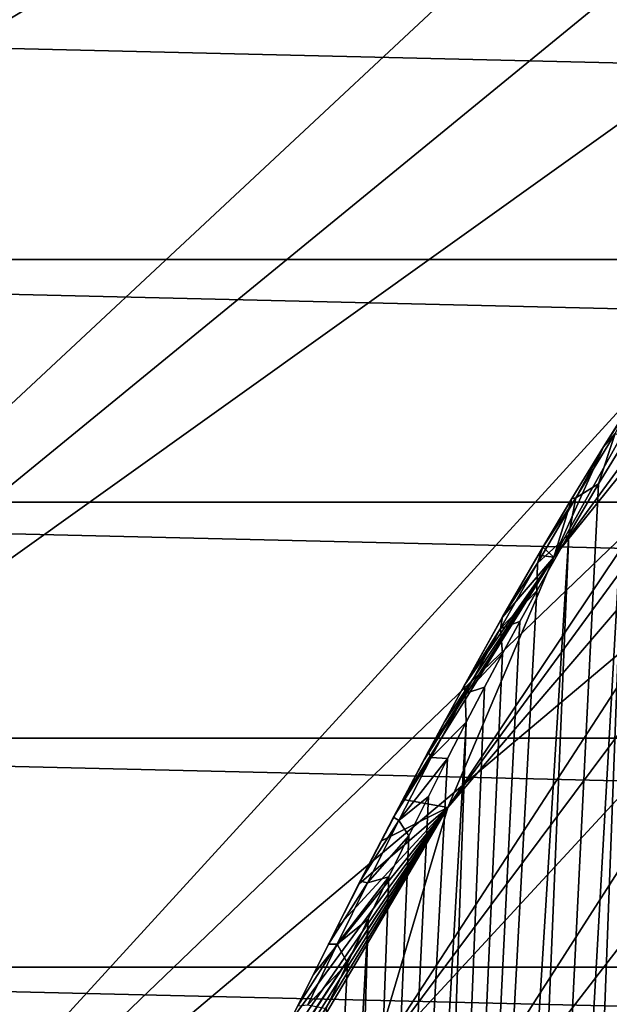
# Model space of a CAD drawing. Header units: metres. Extents: x -109 to 109, y -315 to 32.
# Tile 73 of 256: x -96.61 to -93.4, y -18.56 to -13.2. Entities that reach past the tile are written whole.
import ezdxf

# ---------------------------------------------------------------- set-up
doc = ezdxf.new("R2010")
doc.units = ezdxf.units.M
doc.layers.add('solid_K244242000C74_AAA', color=7, linetype='CONTINUOUS')

msp = doc.modelspace()

# ---------------------------------------------------------------- linework, layer by layer
at = {"layer": 'solid_K244242000C74_AAA'}
for points in [[(-104.85434, -11.351308, -78.325066), (-103.646942, -13.995161, -78.325066), (-91.661263, -7.014371, -73.288864)], [(-103.646942, -13.995161, -78.325066), (-91.259277, -7.824902, -73.288864), (-91.661263, -7.014371, -73.288864)], [(-103.646942, -13.995161, -78.325066), (-102.193695, -16.512268, -78.325066), (-91.259277, -7.824902, -73.288864)], [(-102.193695, -16.512268, -78.325066), (-90.813995, -8.612478, -73.288864), (-91.259277, -7.824902, -73.288864)], [(-102.193695, -16.512268, -78.325066), (-90.326736, -9.37479, -73.288864), (-90.813995, -8.612478, -73.288864)], [(-102.193695, -16.512268, -78.325066), (-100.507759, -18.879845, -78.325066), (-90.326736, -9.37479, -73.288864)], [(-100.507759, -18.879845, -78.325066), (-89.79892, -10.109604, -73.288864), (-90.326736, -9.37479, -73.288864)], [(-100.507759, -18.879845, -78.325066), (-89.232094, -10.814764, -73.288864), (-89.79892, -10.109604, -73.288864)], [(-100.507759, -18.879845, -78.325066), (-98.604401, -21.076445, -78.325066), (-89.232094, -10.814764, -73.288864)], [(-98.604401, -21.076445, -78.325066), (-88.627922, -11.488202, -73.288864), (-89.232094, -10.814764, -73.288864)], [(-98.604401, -21.076445, -78.325066), (-87.988182, -12.127944, -73.288864), (-88.627922, -11.488202, -73.288864)], [(-98.604401, -21.076445, -78.325066), (-96.500862, -23.082167, -78.325066), (-87.988182, -12.127944, -73.288864)], [(-96.500862, -23.082167, -78.325066), (-87.314743, -12.732114, -73.288864), (-87.988182, -12.127944, -73.288864)], [(-96.500862, -23.082167, -78.325066), (-94.216202, -24.878853, -78.325066), (-87.314743, -12.732114, -73.288864)], [(-94.216202, -24.878853, -78.325066), (-86.609581, -13.298938, -73.288864), (-87.314743, -12.732114, -73.288864)], [(-93.706413, -16.123974, 35.036995), (-91.398743, -12.963213, 29.272635), (-91.721329, -13.655468, 28.787912)], [(-93.706413, -16.123974, 35.036995), (-92.973717, -14.809742, 35.95723), (-91.398743, -12.963213, 29.272635)], [(-105.289085, -13.147866, -83.82), (-47.710915, -13.147866, -83.82), (-48.368961, -14.502484, -83.82)], [(-105.289085, -13.147866, -83.82), (-48.368961, -14.502484, -83.82), (-104.631042, -14.502484, -83.82)], [(-94.216202, -24.878853, -78.325066), (-85.874763, -13.826756, -73.288864), (-86.609581, -13.298938, -73.288864)], [(-94.283287, -17.489307, 34.080978), (-91.721329, -13.655468, 28.787912), (-91.996025, -14.361449, 28.293579)], [(-94.283287, -17.489307, 34.080978), (-93.706413, -16.123974, 35.036995), (-91.721329, -13.655468, 28.787912)], [(-94.216202, -24.878853, -78.325066), (-91.771088, -26.450235, -78.325066), (-85.874763, -13.826756, -73.288864)], [(-94.283287, -17.489307, 34.080978), (-91.996025, -14.361449, 28.293579), (-92.221962, -15.078937, 27.791189)], [(-93.660652, -33.801411, 67.056526), (-92.538818, -14.413324, 38.590031), (-92.662857, -14.55744, 38.367126)], [(-93.660652, -33.801411, 67.056526), (-93.325043, -33.225441, 67.405869), (-92.538818, -14.413324, 38.590031)], [(-104.631042, -14.502484, -83.82), (-48.368961, -14.502484, -83.82), (-49.090897, -15.824654, -83.82)], [(-104.631042, -14.502484, -83.82), (-49.090897, -15.824654, -83.82), (-103.909103, -15.824654, -83.82)], [(-93.660652, -33.801411, 67.056526), (-92.662857, -14.55744, 38.367126), (-92.786491, -14.712688, 38.181286)], [(-93.660652, -33.801411, 67.056526), (-92.786491, -14.712688, 38.181286), (-92.911285, -14.879952, 38.026783)], [(-93.436729, -15.522425, 37.106876), (-92.973717, -14.809742, 35.95723), (-93.706413, -16.123974, 35.036995)], [(-93.436729, -15.522425, 37.106876), (-93.272728, -15.262653, 37.186317), (-92.973717, -14.809742, 35.95723)], [(-94.022644, -34.348198, 66.691551), (-92.911285, -14.879952, 38.026783), (-93.039063, -15.061256, 37.899879)], [(-94.022644, -34.348198, 66.691551), (-93.660652, -33.801411, 67.056526), (-92.911285, -14.879952, 38.026783)], [(-94.022644, -34.348198, 66.691551), (-93.039063, -15.061256, 37.899879), (-93.172005, -15.259693, 37.798374)], [(-94.699112, -18.893377, 33.097839), (-92.221962, -15.078937, 27.791189), (-92.398438, -15.805674, 27.282324)], [(-94.699112, -18.893377, 33.097839), (-94.283287, -17.489307, 34.080978), (-92.221962, -15.078937, 27.791189)], [(-94.022644, -34.348198, 66.691551), (-93.172005, -15.259693, 37.798374), (-93.312584, -15.479293, 37.721706)], [(-93.372574, -15.451389, 37.40202), (-93.272728, -15.262653, 37.186317), (-93.436729, -15.522425, 37.106876)], [(-93.586884, -15.801793, 37.348461), (-93.372574, -15.451389, 37.40202), (-93.436729, -15.522425, 37.106876)], [(-93.586884, -15.801793, 37.348461), (-93.463249, -15.724879, 37.671524), (-93.372574, -15.451389, 37.40202)], [(-93.372574, -15.451389, 37.40202), (-93.463249, -15.724879, 37.671524), (-93.312584, -15.479293, 37.721706)], [(-94.410835, -34.865726, 66.311256), (-93.312584, -15.479293, 37.721706), (-93.463249, -15.724879, 37.671524)], [(-94.410835, -34.865726, 66.311256), (-94.022644, -34.348198, 66.691551), (-93.312584, -15.479293, 37.721706)], [(-93.609367, -15.804945, 37.051781), (-93.436729, -15.522425, 37.106876), (-93.706413, -16.123974, 35.036995)], [(-93.586884, -15.801793, 37.348461), (-93.436729, -15.522425, 37.106876), (-93.609367, -15.804945, 37.051781)], [(-94.410835, -34.865726, 66.311256), (-93.463249, -15.724879, 37.671524), (-93.625526, -16.000553, 37.651882)], [(-93.586884, -15.801793, 37.348461), (-93.625526, -16.000553, 37.651882), (-93.463249, -15.724879, 37.671524)], [(-103.909103, -15.824654, -83.82), (-49.090897, -15.824654, -83.82), (-49.874958, -17.110952, -83.82)], [(-103.909103, -15.824654, -83.82), (-49.874958, -17.110952, -83.82), (-103.125038, -17.110952, -83.82)], [(-94.699112, -18.893377, 33.097839), (-92.398438, -15.805674, 27.282324), (-92.524887, -16.539371, 26.768581)], [(-93.79541, -16.157892, 37.34697), (-93.586884, -15.801793, 37.348461), (-93.766724, -16.070108, 37.025623)], [(-93.79541, -16.157892, 37.34697), (-93.625526, -16.000553, 37.651882), (-93.586884, -15.801793, 37.348461)], [(-93.586884, -15.801793, 37.348461), (-93.609367, -15.804945, 37.051781), (-93.766724, -16.070108, 37.025623)], [(-93.766724, -16.070108, 37.025623), (-93.609367, -15.804945, 37.051781), (-93.706413, -16.123974, 35.036995)], [(-94.825127, -35.353676, 65.915604), (-93.625526, -16.000553, 37.651882), (-93.799942, -16.308577, 37.666935)], [(-94.825127, -35.353676, 65.915604), (-94.410835, -34.865726, 66.311256), (-93.625526, -16.000553, 37.651882)], [(-93.79541, -16.157892, 37.34697), (-93.799942, -16.308577, 37.666935), (-93.625526, -16.000553, 37.651882)], [(-93.986023, -16.449697, 37.059441), (-93.766724, -16.070108, 37.025623), (-93.792191, -16.113684, 37.023338)], [(-93.79541, -16.157892, 37.34697), (-93.766724, -16.070108, 37.025623), (-93.986023, -16.449697, 37.059441)], [(-93.792191, -16.113684, 37.023338), (-93.766724, -16.070108, 37.025623), (-93.706413, -16.123974, 35.036995)], [(-94.527458, -17.444561, 37.181545), (-93.706413, -16.123974, 35.036995), (-94.283287, -17.489307, 34.080978)], [(-94.527458, -17.444561, 37.181545), (-94.412827, -17.228277, 37.130405), (-93.706413, -16.123974, 35.036995)], [(-94.412827, -17.228277, 37.130405), (-94.301346, -17.020973, 37.089085), (-93.706413, -16.123974, 35.036995)], [(-94.301346, -17.020973, 37.089085), (-94.193169, -16.822676, 37.057964), (-93.706413, -16.123974, 35.036995)], [(-94.193169, -16.822676, 37.057964), (-93.986313, -16.451672, 37.023655), (-93.706413, -16.123974, 35.036995)], [(-93.986313, -16.451672, 37.023655), (-93.792191, -16.113684, 37.023338), (-93.706413, -16.123974, 35.036995)], [(-93.986023, -16.449697, 37.059441), (-93.792191, -16.113684, 37.023338), (-93.986313, -16.451672, 37.023655)], [(-93.996231, -16.513933, 37.388653), (-93.799942, -16.308577, 37.666935), (-93.79541, -16.157892, 37.34697)], [(-93.996231, -16.513933, 37.388653), (-93.79541, -16.157892, 37.34697), (-93.986023, -16.449697, 37.059441)], [(-94.825127, -35.353676, 65.915604), (-93.799942, -16.308577, 37.666935), (-93.891785, -16.475119, 37.688545)], [(-93.996231, -16.513933, 37.388653), (-93.891785, -16.475119, 37.688545), (-93.799942, -16.308577, 37.666935)], [(-94.19381, -16.821127, 37.132248), (-93.986023, -16.449697, 37.059441), (-94.193169, -16.822676, 37.057964)], [(-93.996231, -16.513933, 37.388653), (-93.986023, -16.449697, 37.059441), (-94.19381, -16.821127, 37.132248)], [(-93.986023, -16.449697, 37.059441), (-93.986313, -16.451672, 37.023655), (-94.193169, -16.822676, 37.057964)], [(-94.825127, -35.353676, 65.915604), (-93.891785, -16.475119, 37.688545), (-93.986244, -16.649788, 37.720737)], [(-94.18895, -16.867235, 37.465912), (-93.996231, -16.513933, 37.388653), (-94.19381, -16.821127, 37.132248)], [(-94.18895, -16.867235, 37.465912), (-93.986244, -16.649788, 37.720737), (-93.996231, -16.513933, 37.388653)], [(-93.996231, -16.513933, 37.388653), (-93.986244, -16.649788, 37.720737), (-93.891785, -16.475119, 37.688545)], [(-94.950119, -20.323469, 32.096478), (-92.524887, -16.539371, 26.768581), (-92.600914, -17.277723, 26.251581)], [(-94.950119, -20.323469, 32.096478), (-94.699112, -18.893377, 33.097839), (-92.524887, -16.539371, 26.768581)], [(-94.825127, -35.353676, 65.915604), (-93.986244, -16.649788, 37.720737), (-94.083435, -16.832571, 37.763374)], [(-94.18895, -16.867235, 37.465912), (-94.083435, -16.832571, 37.763374), (-93.986244, -16.649788, 37.720737)], [(-94.825127, -35.353676, 65.915604), (-94.083435, -16.832571, 37.763374), (-94.183167, -17.023382, 37.816944)], [(-94.391632, -17.185057, 37.235756), (-94.19381, -16.821127, 37.132248), (-94.301346, -17.020973, 37.089085)], [(-94.18895, -16.867235, 37.465912), (-94.19381, -16.821127, 37.132248), (-94.391632, -17.185057, 37.235756)], [(-94.19381, -16.821127, 37.132248), (-94.193169, -16.822676, 37.057964), (-94.301346, -17.020973, 37.089085)], [(-94.18895, -16.867235, 37.465912), (-94.183167, -17.023382, 37.816944), (-94.083435, -16.832571, 37.763374)], [(-94.373779, -17.216202, 37.571865), (-94.18895, -16.867235, 37.465912), (-94.391632, -17.185057, 37.235756)], [(-94.373779, -17.216202, 37.571865), (-94.183167, -17.023382, 37.816944), (-94.18895, -16.867235, 37.465912)], [(-95.265228, -35.811436, 65.504997), (-94.183167, -17.023382, 37.816944), (-94.285225, -17.222099, 37.881943)], [(-95.265228, -35.811436, 65.504997), (-94.825127, -35.353676, 65.915604), (-94.183167, -17.023382, 37.816944)], [(-94.391632, -17.185057, 37.235756), (-94.301346, -17.020973, 37.089085), (-94.412827, -17.228277, 37.130405)], [(-94.373779, -17.216202, 37.571865), (-94.285225, -17.222099, 37.881943), (-94.183167, -17.023382, 37.816944)], [(-103.125038, -17.110952, -83.82), (-49.874958, -17.110952, -83.82), (-50.71907, -18.358145, -83.82)], [(-103.125038, -17.110952, -83.82), (-50.71907, -18.358145, -83.82), (-102.28093, -18.358145, -83.82)], [(-95.265228, -35.811436, 65.504997), (-94.285225, -17.222099, 37.881943), (-94.389725, -17.42874, 37.958241)], [(-94.580292, -17.541298, 37.364033), (-94.391632, -17.185057, 37.235756), (-94.527458, -17.444561, 37.181545)], [(-94.373779, -17.216202, 37.571865), (-94.391632, -17.185057, 37.235756), (-94.580292, -17.541298, 37.364033)], [(-94.551216, -17.560291, 37.701534), (-94.373779, -17.216202, 37.571865), (-94.580292, -17.541298, 37.364033)], [(-94.551216, -17.560291, 37.701534), (-94.285225, -17.222099, 37.881943), (-94.373779, -17.216202, 37.571865)], [(-94.551216, -17.560291, 37.701534), (-94.389725, -17.42874, 37.958241), (-94.285225, -17.222099, 37.881943)], [(-94.391632, -17.185057, 37.235756), (-94.412827, -17.228277, 37.130405), (-94.527458, -17.444561, 37.181545)], [(-94.950119, -20.323469, 32.096478), (-92.600914, -17.277723, 26.251581), (-92.626282, -18.018406, 25.73295)], [(-95.265228, -35.811436, 65.504997), (-94.389725, -17.42874, 37.958241), (-94.496521, -17.643522, 38.046619)], [(-94.551216, -17.560291, 37.701534), (-94.496521, -17.643522, 38.046619), (-94.389725, -17.42874, 37.958241)], [(-95.833809, -20.113577, 38.377037), (-94.283287, -17.489307, 34.080978), (-94.699112, -18.893377, 33.097839)], [(-95.833809, -20.113577, 38.377037), (-95.690552, -19.803272, 38.194576), (-94.283287, -17.489307, 34.080978)], [(-95.690552, -19.803272, 38.194576), (-95.550087, -19.503063, 38.027916), (-94.283287, -17.489307, 34.080978)], [(-95.550087, -19.503063, 38.027916), (-95.412323, -19.212709, 37.875568), (-94.283287, -17.489307, 34.080978)], [(-95.412323, -19.212709, 37.875568), (-95.401855, -19.190823, 37.864422), (-94.283287, -17.489307, 34.080978)], [(-95.401855, -19.190823, 37.864422), (-95.277306, -18.932043, 37.737259), (-94.283287, -17.489307, 34.080978)], [(-95.277306, -18.932043, 37.737259), (-95.145157, -18.660973, 37.613255), (-94.283287, -17.489307, 34.080978)], [(-95.145157, -18.660973, 37.613255), (-95.015808, -18.399336, 37.50209), (-94.283287, -17.489307, 34.080978)], [(-95.015808, -18.399336, 37.50209), (-94.889313, -18.146973, 37.403717), (-94.283287, -17.489307, 34.080978)], [(-94.889313, -18.146973, 37.403717), (-94.765755, -17.903791, 37.318218), (-94.283287, -17.489307, 34.080978)], [(-94.765755, -17.903791, 37.318218), (-94.645126, -17.669718, 37.244091), (-94.283287, -17.489307, 34.080978)], [(-94.645126, -17.669718, 37.244091), (-94.527458, -17.444561, 37.181545), (-94.283287, -17.489307, 34.080978)], [(-94.580292, -17.541298, 37.364033), (-94.527458, -17.444561, 37.181545), (-94.645126, -17.669718, 37.244091)], [(-94.580292, -17.541298, 37.364033), (-94.645126, -17.669718, 37.244091), (-94.765755, -17.903791, 37.318218)], [(-94.760712, -17.890314, 37.512711), (-94.580292, -17.541298, 37.364033), (-94.765755, -17.903791, 37.318218)], [(-94.551216, -17.560291, 37.701534), (-94.580292, -17.541298, 37.364033), (-94.760712, -17.890314, 37.512711)], [(-94.721886, -17.899418, 37.850811), (-94.551216, -17.560291, 37.701534), (-94.760712, -17.890314, 37.512711)], [(-94.721886, -17.899418, 37.850811), (-94.496521, -17.643522, 38.046619), (-94.551216, -17.560291, 37.701534)], [(-95.265228, -35.811436, 65.504997), (-94.496521, -17.643522, 38.046619), (-94.605652, -17.866365, 38.146992)], [(-94.721886, -17.899418, 37.850811), (-94.605652, -17.866365, 38.146992), (-94.496521, -17.643522, 38.046619)], [(-95.265228, -35.811436, 65.504997), (-94.605652, -17.866365, 38.146992), (-94.717072, -18.097429, 38.259785)], [(-94.886398, -18.23365, 38.016434), (-94.717072, -18.097429, 38.259785), (-94.605652, -17.866365, 38.146992)], [(-94.886398, -18.23365, 38.016434), (-94.605652, -17.866365, 38.146992), (-94.721886, -17.899418, 37.850811)], [(-94.933815, -18.232592, 37.678043), (-94.760712, -17.890314, 37.512711), (-94.889313, -18.146973, 37.403717)], [(-94.721886, -17.899418, 37.850811), (-94.760712, -17.890314, 37.512711), (-94.933815, -18.232592, 37.678043)], [(-94.886398, -18.23365, 38.016434), (-94.721886, -17.899418, 37.850811), (-94.933815, -18.232592, 37.678043)], [(-94.760712, -17.890314, 37.512711), (-94.765755, -17.903791, 37.318218), (-94.889313, -18.146973, 37.403717)], [(-95.034042, -21.766628, 31.085966), (-94.950119, -20.323469, 32.096478), (-92.626282, -18.018406, 25.73295)], [(-92.600914, -18.759089, 25.214319), (-95.034042, -21.766628, 31.085966), (-92.626282, -18.018406, 25.73295)], [(-95.731369, -36.23856, 65.079033), (-94.717072, -18.097429, 38.259785), (-94.830719, -18.336897, 38.38554)], [(-95.731369, -36.23856, 65.079033), (-95.265228, -35.811436, 65.504997), (-94.717072, -18.097429, 38.259785)], [(-94.886398, -18.23365, 38.016434), (-94.830719, -18.336897, 38.38554), (-94.717072, -18.097429, 38.259785)], [(-94.933815, -18.232592, 37.678043), (-94.889313, -18.146973, 37.403717), (-95.015808, -18.399336, 37.50209)], [(-94.933815, -18.232592, 37.678043), (-95.015808, -18.399336, 37.50209), (-95.145157, -18.660973, 37.613255)], [(-95.100288, -18.568703, 37.857616), (-94.933815, -18.232592, 37.678043), (-95.145157, -18.660973, 37.613255)], [(-94.886398, -18.23365, 38.016434), (-94.933815, -18.232592, 37.678043), (-95.100288, -18.568703, 37.857616)], [(-95.04528, -18.563244, 38.196106), (-94.886398, -18.23365, 38.016434), (-95.100288, -18.568703, 37.857616)], [(-95.04528, -18.563244, 38.196106), (-94.830719, -18.336897, 38.38554), (-94.886398, -18.23365, 38.016434)], [(-95.731369, -36.23856, 65.079033), (-94.830719, -18.336897, 38.38554), (-94.946617, -18.584667, 38.524086)], [(-95.04528, -18.563244, 38.196106), (-94.946617, -18.584667, 38.524086), (-94.830719, -18.336897, 38.38554)], [(-102.28093, -18.358145, -83.82), (-50.71907, -18.358145, -83.82), (-51.622013, -19.564362, -83.82)], [(-102.28093, -18.358145, -83.82), (-51.622013, -19.564362, -83.82), (-101.377991, -19.564362, -83.82)]]:
    msp.add_3dface(points, dxfattribs=at)

doc.saveas('drawing.dxf')
